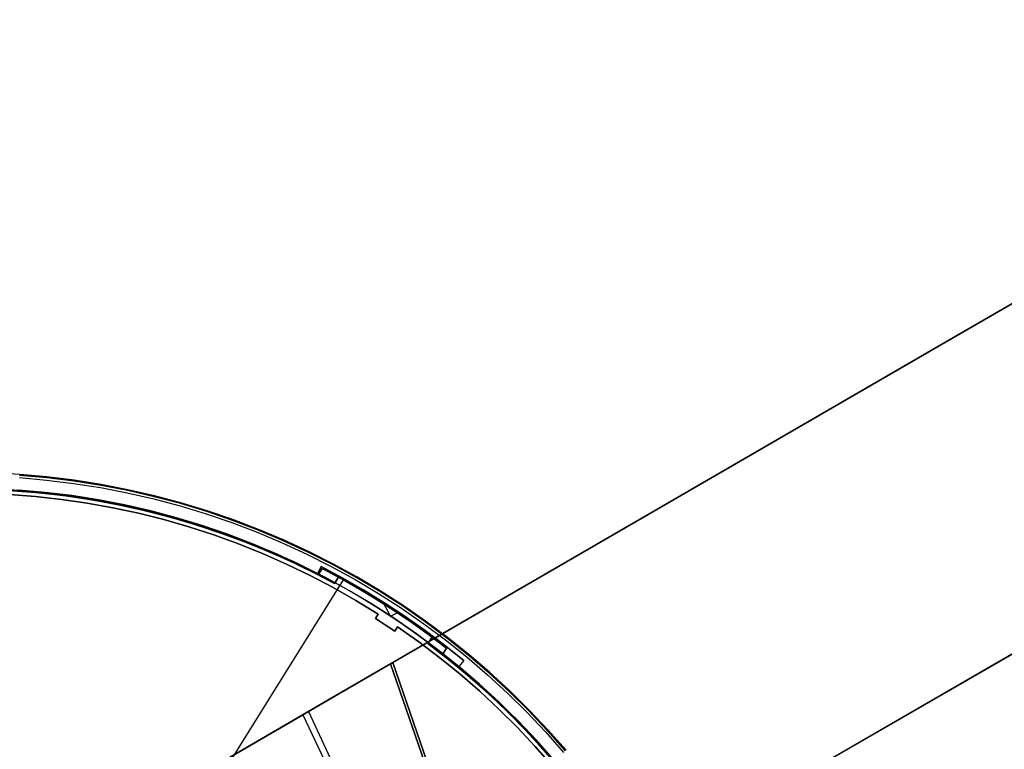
# Model space of a CAD drawing. Header units: millimetres. Extents: x 10871 to 12032, y -2698 to -1680.
# Tile 182 of 183: x 11462 to 11653, y -1948 to -1807. Entities that reach past the tile are written whole.
import ezdxf

# ---------------------------------------------------------------- set-up
doc = ezdxf.new("R2010")
doc.units = ezdxf.units.MM
for name, color, linetype in [('1', 7, 'Continuous'), ('color', 7, 'Continuous'), ('luz', 7, 'Continuous')]:
    doc.layers.add(name, color=color, linetype=linetype)

msp = doc.modelspace()

# ---------------------------------------------------------------- linework, layer by layer
at = {"layer": '1', "color": 7, "true_color": 0xffffff}
for p, q in [((11641.18, -1869.07, 46.12), (11748.74, -1806.87, 41.72)), ((11748.74, -1806.87, 41.72), (11641.18, -1869.07, 46.12)), ((11641.51, -1868.87, 51.89), (11748.96, -1806.74, 47.37)), ((11748.96, -1806.74, 47.37), (11641.51, -1868.87, 51.89)), ((11533.84, -1931.31, 53.97), (11641.18, -1869.07, 46.12)), ((11641.18, -1869.07, 46.12), (11533.84, -1931.31, 53.97)), ((11534.3, -1931.04, 60.04), (11641.51, -1868.87, 51.89)), ((11641.51, -1868.87, 51.89), (11534.3, -1931.04, 60.04)), ((11540.95, -1927.18, 53.34), (11618.52, -1882.19, 53.34)), ((11706.92, -1898.87, 50.99), (11553.39, -1987.51, 56.66)), ((11553.76, -1987.3, 62.69), (11707.16, -1898.74, 56.8)), ((11523.28, -1937.44, 55.2), (11533.84, -1931.31, 53.97)), ((11533.84, -1931.31, 53.97), (11523.28, -1937.44, 55.2)), ((11534.3, -1931.04, 60.04), (11523.87, -1937.1, 61.25)), ((11523.87, -1937.1, 61.25), (11534.3, -1931.04, 60.04)), ((11573.04, -2044.04, 59.36), (11533.84, -1931.31, 53.97)), ((11533.84, -1931.31, 53.97), (11573.04, -2044.04, 59.36)), ((11573.32, -2043.87, 65.37), (11534.3, -1931.04, 60.04)), ((11534.3, -1931.04, 60.04), (11573.32, -2043.87, 65.37)), ((11512.76, -1943.55, 56.85), (11523.28, -1937.44, 55.2)), ((11523.28, -1937.44, 55.2), (11512.76, -1943.55, 56.85)), ((11523.87, -1937.1, 61.25), (11513.48, -1943.13, 62.87)), ((11513.48, -1943.13, 62.87), (11523.87, -1937.1, 61.25)), ((11516.93, -1941.13, 62.29), (11567.23, -2047.46, 65.61)), ((11518.02, -1940.5, 55.97), (11567.64, -2047.22, 59.57)), ((11502.3, -1949.63, 58.9), (11512.76, -1943.55, 56.85)), ((11512.76, -1943.55, 56.85), (11502.3, -1949.63, 58.9)), ((11513.48, -1943.13, 62.87), (11503.15, -1949.13, 64.9)), ((11503.15, -1949.13, 64.9), (11513.48, -1943.13, 62.87))]:
    msp.add_line(p, q, dxfattribs=at)
at = {"layer": 'color', "color": 254, "true_color": 0xcad1ee}
for p, q in [((11462.17, -1894.69, -44.5), (11456.89, -1894.4, -44.5)), ((11462.17, -1894.69, -20.16), (11456.89, -1894.4, -20.16)), ((11462.17, -1894.69, -32.33), (11456.89, -1894.4, -32.33)), ((11462.12, -1895.29, -19.24), (11467.36, -1895.75, -19.24)), ((11467.41, -1895.31, -19.61), (11462.15, -1894.85, -19.61)), ((11467.43, -1895.15, -44.5), (11462.17, -1894.69, -44.5)), ((11467.43, -1895.15, -20.16), (11462.17, -1894.69, -20.16)), ((11467.43, -1895.15, -32.33), (11462.17, -1894.69, -32.33)), ((11467.36, -1895.75, -19.24), (11472.58, -1896.39, -19.24)), ((11472.65, -1895.96, -19.61), (11467.41, -1895.31, -19.61)), ((11472.67, -1895.79, -44.5), (11467.43, -1895.15, -44.5)), ((11472.67, -1895.79, -20.16), (11467.43, -1895.15, -20.16)), ((11472.67, -1895.79, -32.33), (11467.43, -1895.15, -32.33)), ((11477.86, -1896.78, -19.61), (11472.65, -1895.96, -19.61)), ((11477.89, -1896.62, -44.5), (11472.67, -1895.79, -44.5)), ((11477.89, -1896.62, -20.16), (11472.67, -1895.79, -20.16)), ((11477.89, -1896.62, -32.33), (11472.67, -1895.79, -32.33)), ((11460.23, -1897.57, -39.3), (11465.4, -1897.96, -39.3)), ((11460.23, -1897.57, -41.9), (11465.4, -1897.96, -41.9)), ((11467.11, -1898.13, -44.5), (11461.95, -1897.68, -44.5)), ((11465.4, -1897.96, -39.3), (11470.55, -1898.53, -39.3)), ((11465.4, -1897.96, -41.9), (11470.55, -1898.53, -41.9)), ((11472.58, -1896.39, -19.24), (11477.78, -1897.22, -19.24)), ((11477.78, -1897.22, -19.24), (11482.95, -1898.22, -19.24)), ((11483.04, -1897.78, -19.61), (11477.86, -1896.78, -19.61)), ((11483.07, -1897.62, -44.5), (11477.89, -1896.62, -44.5)), ((11483.07, -1897.62, -20.16), (11477.89, -1896.62, -20.16)), ((11483.07, -1897.62, -32.33), (11477.89, -1896.62, -32.33)), ((11488.18, -1898.97, -19.61), (11483.04, -1897.78, -19.61)), ((11488.22, -1898.81, -44.5), (11483.07, -1897.62, -44.5)), ((11488.22, -1898.81, -20.16), (11483.07, -1897.62, -20.16)), ((11488.22, -1898.81, -32.33), (11483.07, -1897.62, -32.33)), ((11465.21, -1898.95, -19.97), (11460.17, -1898.56, -19.97)), ((11465.21, -1898.95, -39.3), (11460.17, -1898.56, -39.3)), ((11460.17, -1898.56, -29.63), (11465.21, -1898.95, -29.63)), ((11470.23, -1899.5, -19.97), (11465.21, -1898.95, -19.97)), ((11470.23, -1899.5, -39.3), (11465.21, -1898.95, -39.3)), ((11465.21, -1898.95, -29.63), (11470.23, -1899.5, -29.63)), ((11472.25, -1898.76, -44.5), (11467.11, -1898.13, -44.5)), ((11475.23, -1900.23, -19.97), (11470.23, -1899.5, -19.97)), ((11475.23, -1900.23, -39.3), (11470.23, -1899.5, -39.3)), ((11470.23, -1899.5, -29.63), (11475.23, -1900.23, -29.63)), ((11470.55, -1898.53, -39.3), (11475.67, -1899.28, -39.3)), ((11470.55, -1898.53, -41.9), (11475.67, -1899.28, -41.9)), ((11477.37, -1899.57, -44.5), (11472.25, -1898.76, -44.5)), ((11475.67, -1899.28, -39.3), (11480.77, -1900.21, -39.3)), ((11475.67, -1899.28, -41.9), (11480.77, -1900.21, -41.9)), ((11482.45, -1900.56, -44.5), (11477.37, -1899.57, -44.5)), ((11482.95, -1898.22, -19.24), (11488.07, -1899.4, -19.24)), ((11488.07, -1899.4, -19.24), (11493.16, -1900.75, -19.24)), ((11493.28, -1900.32, -19.61), (11488.18, -1898.97, -19.61)), ((11493.32, -1900.16, -44.5), (11488.22, -1898.81, -44.5)), ((11493.32, -1900.16, -20.16), (11488.22, -1898.81, -20.16)), ((11493.32, -1900.16, -32.33), (11488.22, -1898.81, -32.33)), ((11480.2, -1901.12, -19.97), (11475.23, -1900.23, -19.97)), ((11480.2, -1901.12, -39.3), (11475.23, -1900.23, -39.3)), ((11475.23, -1900.23, -29.63), (11480.2, -1901.12, -29.63)), ((11485.14, -1902.18, -19.97), (11480.2, -1901.12, -19.97)), ((11485.14, -1902.18, -39.3), (11480.2, -1901.12, -39.3)), ((11480.2, -1901.12, -29.63), (11485.14, -1902.18, -29.63)), ((11480.77, -1900.21, -39.3), (11485.83, -1901.31, -39.3)), ((11480.77, -1900.21, -41.9), (11485.83, -1901.31, -41.9)), ((11487.5, -1901.72, -44.5), (11482.45, -1900.56, -44.5)), ((11485.83, -1901.31, -39.3), (11490.85, -1902.59, -39.3)), ((11485.83, -1901.31, -41.9), (11490.85, -1902.59, -41.9)), ((11492.5, -1903.05, -44.5), (11487.5, -1901.72, -44.5)), ((11493.16, -1900.75, -19.24), (11498.19, -1902.28, -19.24)), ((11498.33, -1901.86, -19.61), (11493.28, -1900.32, -19.61)), ((11498.38, -1901.7, -44.5), (11493.32, -1900.16, -44.5)), ((11498.38, -1901.7, -20.16), (11493.32, -1900.16, -20.16)), ((11498.38, -1901.7, -32.33), (11493.32, -1900.16, -32.33)), ((11503.32, -1903.56, -19.61), (11498.33, -1901.86, -19.61)), ((11503.37, -1903.41, -44.5), (11498.38, -1901.7, -44.5)), ((11503.37, -1903.41, -20.16), (11498.38, -1901.7, -20.16)), ((11503.37, -1903.41, -32.33), (11498.38, -1901.7, -32.33)), ((11490.04, -1903.41, -19.97), (11485.14, -1902.18, -19.97)), ((11490.04, -1903.41, -39.3), (11485.14, -1902.18, -39.3)), ((11485.14, -1902.18, -29.63), (11490.04, -1903.41, -29.63)), ((11494.89, -1904.8, -19.97), (11490.04, -1903.41, -19.97)), ((11494.89, -1904.8, -39.3), (11490.04, -1903.41, -39.3)), ((11490.04, -1903.41, -29.63), (11494.89, -1904.8, -29.63)), ((11490.85, -1902.59, -39.3), (11495.83, -1904.04, -39.3)), ((11490.85, -1902.59, -41.9), (11495.83, -1904.04, -41.9)), ((11497.45, -1904.56, -44.5), (11492.5, -1903.05, -44.5)), ((11498.19, -1902.28, -19.24), (11503.17, -1903.98, -19.24)), ((11508.25, -1905.44, -19.61), (11503.32, -1903.56, -19.61)), ((11508.31, -1905.29, -44.5), (11503.37, -1903.41, -44.5)), ((11508.31, -1905.29, -20.16), (11503.37, -1903.41, -20.16)), ((11508.31, -1905.29, -32.33), (11503.37, -1903.41, -32.33)), ((11499.7, -1906.36, -19.97), (11494.89, -1904.8, -19.97)), ((11499.7, -1906.36, -39.3), (11494.89, -1904.8, -39.3)), ((11494.89, -1904.8, -29.63), (11499.7, -1906.36, -29.63)), ((11495.83, -1904.04, -39.3), (11500.75, -1905.66, -39.3)), ((11495.83, -1904.04, -41.9), (11500.75, -1905.66, -41.9)), ((11502.35, -1906.23, -44.5), (11497.45, -1904.56, -44.5)), ((11500.75, -1905.66, -39.3), (11505.61, -1907.45, -39.3)), ((11500.75, -1905.66, -41.9), (11505.61, -1907.45, -41.9)), ((11503.17, -1903.98, -19.24), (11508.08, -1905.85, -19.24)), ((11513.11, -1907.49, -19.61), (11508.25, -1905.44, -19.61)), ((11513.18, -1907.34, -44.5), (11508.31, -1905.29, -44.5)), ((11513.18, -1907.34, -20.16), (11508.31, -1905.29, -20.16)), ((11513.18, -1907.34, -32.33), (11508.31, -1905.29, -32.33)), ((11504.45, -1908.07, -19.97), (11499.7, -1906.36, -19.97)), ((11504.45, -1908.07, -39.3), (11499.7, -1906.36, -39.3)), ((11499.7, -1906.36, -29.63), (11504.45, -1908.07, -29.63)), ((11507.19, -1908.07, -44.5), (11502.35, -1906.23, -44.5)), ((11505.61, -1907.45, -39.3), (11510.41, -1909.41, -39.3)), ((11505.61, -1907.45, -41.9), (11510.41, -1909.41, -41.9)), ((11508.08, -1905.85, -19.24), (11512.93, -1907.89, -19.24)), ((11517.9, -1909.7, -19.61), (11513.11, -1907.49, -19.61)), ((11517.97, -1909.56, -44.5), (11513.18, -1907.34, -44.5)), ((11517.97, -1909.56, -20.16), (11513.18, -1907.34, -20.16)), ((11517.97, -1909.56, -32.33), (11513.18, -1907.34, -32.33)), ((11509.13, -1909.95, -19.97), (11504.45, -1908.07, -19.97)), ((11509.13, -1909.95, -39.3), (11504.45, -1908.07, -39.3)), ((11504.45, -1908.07, -29.63), (11509.13, -1909.95, -29.63)), ((11511.97, -1910.08, -44.5), (11507.19, -1908.07, -44.5)), ((11510.41, -1909.41, -39.3), (11515.14, -1911.53, -39.3)), ((11510.41, -1909.41, -41.9), (11515.14, -1911.53, -41.9)), ((11512.93, -1907.89, -19.24), (11517.71, -1910.1, -19.24)), ((11513.76, -1911.99, -19.97), (11509.13, -1909.95, -19.97)), ((11513.76, -1911.99, -39.3), (11509.13, -1909.95, -39.3)), ((11509.13, -1909.95, -29.63), (11513.76, -1911.99, -29.63)), ((11516.67, -1912.26, -44.5), (11511.97, -1910.08, -44.5)), ((11517.71, -1910.1, -19.24), (11522.4, -1912.47, -19.24)), ((11522.61, -1912.08, -19.61), (11517.9, -1909.7, -19.61)), ((11522.69, -1911.94, -44.5), (11517.97, -1909.56, -44.5)), ((11522.69, -1911.94, -20.16), (11517.97, -1909.56, -20.16)), ((11522.69, -1911.94, -32.33), (11517.97, -1909.56, -32.33)), ((11518.31, -1914.18, -19.97), (11513.76, -1911.99, -19.97)), ((11518.31, -1914.18, -39.3), (11513.76, -1911.99, -39.3)), ((11513.76, -1911.99, -29.63), (11518.31, -1914.18, -29.63)), ((11515.14, -1911.53, -39.3), (11519.79, -1913.81, -39.3)), ((11515.14, -1911.53, -41.9), (11519.79, -1913.81, -41.9)), ((11521.29, -1914.59, -44.5), (11516.67, -1912.26, -44.5)), ((11519.79, -1913.81, -39.3), (11520.47, -1912.49, -39.3)), ((11519.79, -1913.81, -42.8), (11520.47, -1912.49, -42.8)), ((11520.47, -1912.49, -41.05), (11519.79, -1913.81, -41.05)), ((11520.13, -1913.15, -42.8), (11520.13, -1913.15, -39.3)), ((11520.47, -1912.49, -39.3), (11524.63, -1914.71, -39.3)), ((11520.47, -1912.49, -42.8), (11520.47, -1912.49, -39.3)), ((11524.63, -1914.71, -42.8), (11520.47, -1912.49, -42.8)), ((11520.47, -1912.49, -41.05), (11524.63, -1914.71, -41.05)), ((11522.4, -1912.47, -19.24), (11527.02, -1915, -19.24)), ((11527.23, -1914.62, -19.61), (11522.61, -1912.08, -19.61)), ((11527.32, -1914.48, -44.5), (11522.69, -1911.94, -44.5)), ((11527.32, -1914.48, -20.16), (11522.69, -1911.94, -20.16)), ((11527.32, -1914.48, -32.33), (11522.69, -1911.94, -32.33)), ((11522.78, -1916.52, -19.97), (11518.31, -1914.18, -19.97)), ((11522.78, -1916.52, -39.3), (11518.31, -1914.18, -39.3)), ((11518.31, -1914.18, -29.63), (11522.78, -1916.52, -29.63)), ((11519.79, -1913.81, -42.8), (11523.92, -1916.01, -42.8)), ((11519.79, -1913.81, -39.3), (11519.79, -1913.81, -42.8)), ((11525.83, -1917.08, -44.5), (11521.29, -1914.59, -44.5)), ((11524.63, -1914.71, -39.3), (11528.73, -1917.06, -39.3)), ((11528.73, -1917.06, -42.8), (11524.63, -1914.71, -42.8)), ((11524.63, -1914.71, -41.05), (11528.73, -1917.06, -41.05)), ((11527.02, -1915, -19.24), (11531.54, -1917.69, -19.24)), ((11531.77, -1917.32, -19.61), (11527.23, -1914.62, -19.61)), ((11531.86, -1917.18, -44.5), (11527.32, -1914.48, -44.5)), ((11531.86, -1917.18, -20.16), (11527.32, -1914.48, -20.16)), ((11531.86, -1917.18, -32.33), (11527.32, -1914.48, -32.33)), ((11527.17, -1919.02, -19.97), (11522.78, -1916.52, -19.97)), ((11527.17, -1919.02, -39.3), (11522.78, -1916.52, -39.3)), ((11522.78, -1916.52, -29.63), (11527.17, -1919.02, -29.63)), ((11523.92, -1916.01, -42.8), (11527.97, -1918.33, -42.8)), ((11530.28, -1919.73, -44.5), (11525.83, -1917.08, -44.5)), ((11528.73, -1917.06, -39.3), (11532.75, -1919.53, -39.3)), ((11532.75, -1919.53, -42.8), (11528.73, -1917.06, -42.8)), ((11528.73, -1917.06, -41.05), (11532.75, -1919.53, -41.05)), ((11527.97, -1918.33, -42.8), (11531.95, -1920.78, -42.8)), ((11531.54, -1917.69, -19.24), (11535.96, -1920.54, -19.24)), ((11536.21, -1920.17, -19.61), (11531.77, -1917.32, -19.61)), ((11536.3, -1920.03, -44.5), (11531.86, -1917.18, -44.5)), ((11536.3, -1920.03, -20.16), (11531.86, -1917.18, -20.16)), ((11536.3, -1920.03, -32.33), (11531.86, -1917.18, -32.33)), ((11531.48, -1921.66, -19.97), (11527.17, -1919.02, -19.97)), ((11531.48, -1921.66, -39.3), (11527.17, -1919.02, -39.3)), ((11527.17, -1919.02, -29.63), (11531.48, -1921.66, -29.63)), ((11534.63, -1922.53, -44.5), (11530.28, -1919.73, -44.5)), ((11531.95, -1920.78, -42.8), (11535.86, -1923.35, -42.8)), ((11533.76, -1921.95, -42.8), (11532.45, -1919.34, -42.8)), ((11532.75, -1919.53, -39.3), (11536.69, -1922.13, -39.3)), ((11536.69, -1922.13, -42.8), (11532.75, -1919.53, -42.8)), ((11532.75, -1919.53, -41.05), (11536.69, -1922.13, -41.05)), ((11534.73, -1920.81, -39.3), (11534.73, -1920.81, -42.8)), ((11535.96, -1920.54, -19.24), (11540.29, -1923.53, -19.24)), ((11540.55, -1923.17, -19.61), (11536.21, -1920.17, -19.61)), ((11540.64, -1923.04, -44.5), (11536.3, -1920.03, -44.5)), ((11540.64, -1923.04, -20.16), (11536.3, -1920.03, -20.16)), ((11540.64, -1923.04, -32.33), (11536.3, -1920.03, -32.33)), ((11530.93, -1922.5, -19.54), (11531.48, -1921.66, -19.97)), ((11530.93, -1922.5, -39.3), (11531.48, -1921.66, -39.3)), ((11531.48, -1921.66, -29.42), (11530.93, -1922.5, -29.42)), ((11534.68, -1924.97, -19.54), (11530.93, -1922.5, -19.54)), ((11530.93, -1922.5, -39.3), (11530.93, -1922.5, -19.54)), ((11534.68, -1924.97, -39.3), (11530.93, -1922.5, -39.3)), ((11530.93, -1922.5, -29.42), (11534.68, -1924.97, -29.42)), ((11531.2, -1922.08, -39.3), (11531.2, -1922.08, -19.75)), ((11531.48, -1921.66, -19.97), (11531.48, -1921.66, -39.3)), ((11535.45, -1921.29, -42.8), (11533.92, -1922.06, -42.8)), ((11538.89, -1925.48, -44.5), (11534.63, -1922.53, -44.5)), ((11536.69, -1922.13, -39.3), (11540.55, -1924.85, -39.3)), ((11540.55, -1924.85, -42.8), (11536.69, -1922.13, -42.8)), ((11536.69, -1922.13, -41.05), (11540.55, -1924.85, -41.05)), ((11532.82, -1923.72, -19.54), (11532.82, -1923.72, -39.3)), ((11535.23, -1924.14, -19.97), (11534.68, -1924.97, -19.54)), ((11534.68, -1924.97, -39.3), (11535.23, -1924.14, -39.3)), ((11534.68, -1924.97, -29.42), (11535.23, -1924.14, -29.42)), ((11534.96, -1924.56, -39.3), (11534.96, -1924.56, -19.75)), ((11539.36, -1927.05, -19.97), (11535.23, -1924.14, -19.97)), ((11535.23, -1924.14, -39.3), (11535.23, -1924.14, -19.97)), ((11539.36, -1927.05, -39.3), (11535.23, -1924.14, -39.3)), ((11535.23, -1924.14, -29.63), (11539.36, -1927.05, -29.63)), ((11535.86, -1923.35, -42.8), (11539.68, -1926.04, -42.8)), ((11540.29, -1923.53, -19.24), (11544.51, -1926.68, -19.24)), ((11544.78, -1926.33, -19.61), (11540.55, -1923.17, -19.61)), ((11544.88, -1926.19, -44.5), (11540.64, -1923.04, -44.5)), ((11544.88, -1926.19, -20.16), (11540.64, -1923.04, -20.16)), ((11544.88, -1926.19, -32.33), (11540.64, -1923.04, -32.33)), ((11534.68, -1924.97, -19.54), (11534.68, -1924.97, -39.3)), ((11543.04, -1928.57, -44.5), (11538.89, -1925.48, -44.5)), ((11539.68, -1926.04, -42.8), (11543.41, -1928.86, -42.8)), ((11540.55, -1924.85, -39.3), (11544.32, -1927.68, -39.3)), ((11544.32, -1927.68, -42.8), (11540.55, -1924.85, -42.8)), ((11540.55, -1924.85, -41.05), (11544.32, -1927.68, -41.05)), ((11548.9, -1929.62, -19.61), (11544.78, -1926.33, -19.61)), ((11549, -1929.49, -44.5), (11544.88, -1926.19, -44.5)), ((11549, -1929.49, -20.16), (11544.88, -1926.19, -20.16)), ((11549, -1929.49, -32.33), (11544.88, -1926.19, -32.33)), ((11543.39, -1930.1, -19.97), (11539.36, -1927.05, -19.97)), ((11543.39, -1930.1, -39.3), (11539.36, -1927.05, -39.3)), ((11539.36, -1927.05, -29.63), (11543.39, -1930.1, -29.63)), ((11544.32, -1927.68, -39.3), (11548.01, -1930.64, -39.3)), ((11548.01, -1930.64, -42.8), (11544.32, -1927.68, -42.8)), ((11544.32, -1927.68, -41.05), (11548.01, -1930.64, -41.05)), ((11544.51, -1926.68, -19.24), (11548.61, -1929.96, -19.24)), ((11547.09, -1931.8, -44.5), (11543.04, -1928.57, -44.5)), ((11547.31, -1933.29, -19.97), (11543.39, -1930.1, -19.97)), ((11547.31, -1933.29, -39.3), (11543.39, -1930.1, -39.3)), ((11543.39, -1930.1, -29.63), (11547.31, -1933.29, -29.63)), ((11543.41, -1928.86, -42.8), (11547.06, -1931.78, -42.8)), ((11548.61, -1929.96, -19.24), (11552.61, -1933.39, -19.24)), ((11552.9, -1933.06, -19.61), (11548.9, -1929.62, -19.61)), ((11553.01, -1932.93, -44.5), (11549, -1929.49, -44.5)), ((11553.01, -1932.93, -20.16), (11549, -1929.49, -20.16)), ((11553.01, -1932.93, -32.33), (11549, -1929.49, -32.33)), ((11548.01, -1930.64, -42.8), (11547.06, -1931.78, -42.8)), ((11548.01, -1930.64, -39.3), (11547.06, -1931.78, -39.3)), ((11548.01, -1930.64, -41.05), (11547.06, -1931.78, -41.05)), ((11547.06, -1931.78, -39.3), (11550.99, -1935.15, -39.3)), ((11547.06, -1931.78, -42.8), (11547.06, -1931.78, -39.3)), ((11547.06, -1931.78, -41.9), (11550.99, -1935.15, -41.9)), ((11551.02, -1935.18, -44.5), (11547.09, -1931.8, -44.5)), ((11547.53, -1931.21, -42.8), (11547.53, -1931.21, -39.3)), ((11548.01, -1930.64, -39.3), (11548.01, -1930.64, -42.8)), ((11551.12, -1936.6, -19.97), (11547.31, -1933.29, -19.97)), ((11551.12, -1936.6, -39.3), (11547.31, -1933.29, -39.3)), ((11547.31, -1933.29, -29.63), (11551.12, -1936.6, -29.63)), ((11552.61, -1933.39, -19.24), (11556.48, -1936.95, -19.24)), ((11556.78, -1936.63, -19.61), (11552.9, -1933.06, -19.61)), ((11556.9, -1936.51, -44.5), (11553.01, -1932.93, -44.5)), ((11556.9, -1936.51, -20.16), (11553.01, -1932.93, -20.16)), ((11556.9, -1936.51, -32.33), (11553.01, -1932.93, -32.33)), ((11550.99, -1935.15, -39.3), (11554.81, -1938.66, -39.3)), ((11550.99, -1935.15, -41.9), (11554.81, -1938.66, -41.9)), ((11554.83, -1938.68, -44.5), (11551.02, -1935.18, -44.5)), ((11554.81, -1940.05, -19.97), (11551.12, -1936.6, -19.97)), ((11554.81, -1940.05, -39.3), (11551.12, -1936.6, -39.3)), ((11551.12, -1936.6, -29.63), (11554.81, -1940.05, -29.63)), ((11556.48, -1936.95, -19.24), (11560.23, -1940.64, -19.24)), ((11560.54, -1940.33, -19.61), (11556.78, -1936.63, -19.61)), ((11560.66, -1940.22, -44.5), (11556.9, -1936.51, -44.5)), ((11560.66, -1940.22, -20.16), (11556.9, -1936.51, -20.16)), ((11560.66, -1940.22, -32.33), (11556.9, -1936.51, -32.33)), ((11554.81, -1938.66, -39.3), (11558.5, -1942.3, -39.3)), ((11554.81, -1938.66, -41.9), (11558.5, -1942.3, -41.9)), ((11558.52, -1942.32, -44.5), (11554.83, -1938.68, -44.5)), ((11558.39, -1943.62, -19.97), (11554.81, -1940.05, -19.97)), ((11558.39, -1943.62, -39.3), (11554.81, -1940.05, -39.3)), ((11554.81, -1940.05, -29.63), (11558.39, -1943.62, -29.63)), ((11560.23, -1940.64, -19.24), (11563.84, -1944.46, -19.24)), ((11564.17, -1944.16, -19.61), (11560.54, -1940.33, -19.61)), ((11564.29, -1944.05, -44.5), (11560.66, -1940.22, -44.5)), ((11564.29, -1944.05, -20.16), (11560.66, -1940.22, -20.16)), ((11564.29, -1944.05, -32.33), (11560.66, -1940.22, -32.33)), ((11561.84, -1947.3, -19.97), (11558.39, -1943.62, -19.97)), ((11561.84, -1947.3, -39.3), (11558.39, -1943.62, -39.3)), ((11558.39, -1943.62, -29.63), (11561.84, -1947.3, -29.63)), ((11558.5, -1942.3, -39.3), (11562.06, -1946.06, -39.3)), ((11558.5, -1942.3, -41.9), (11562.06, -1946.06, -41.9)), ((11562.08, -1946.08, -44.5), (11558.52, -1942.32, -44.5)), ((11563.84, -1944.46, -19.24), (11567.32, -1948.41, -19.24)), ((11567.66, -1948.12, -19.61), (11564.17, -1944.16, -19.61)), ((11567.79, -1948.01, -44.5), (11564.29, -1944.05, -44.5)), ((11567.79, -1948.01, -20.16), (11564.29, -1944.05, -20.16)), ((11567.79, -1948.01, -32.33), (11564.29, -1944.05, -32.33)), ((11565.16, -1951.1, -19.97), (11561.84, -1947.3, -19.97)), ((11565.16, -1951.1, -39.3), (11561.84, -1947.3, -39.3)), ((11561.84, -1947.3, -29.63), (11565.16, -1951.1, -29.63)), ((11562.06, -1946.06, -39.3), (11565.49, -1949.94, -39.3)), ((11562.06, -1946.06, -41.9), (11565.49, -1949.94, -41.9)), ((11565.5, -1949.96, -44.5), (11562.08, -1946.08, -44.5))]:
    msp.add_line(p, q, dxfattribs=at)
at = {"layer": 'luz', "color": 254, "true_color": 0xcad1ee}
for p, q in [((11460.15, -1897.76, -39.75), (11465.21, -1898.14, -39.75)), ((11465.21, -1898.14, -40.5), (11460.15, -1897.76, -40.5)), ((11466.06, -1898.22, -41.25), (11460.94, -1897.81, -41.25)), ((11460.94, -1897.81, -41.25), (11466.06, -1898.22, -41.25)), ((11461.67, -1897.86, -42.75), (11466.72, -1898.29, -42.75)), ((11461.67, -1897.86, -42), (11466.72, -1898.29, -42)), ((11465.21, -1898.14, -39.75), (11470.25, -1898.7, -39.75)), ((11470.25, -1898.7, -40.5), (11465.21, -1898.14, -40.5)), ((11471.15, -1898.81, -41.25), (11466.06, -1898.22, -41.25)), ((11466.06, -1898.22, -41.25), (11471.15, -1898.81, -41.25)), ((11466.72, -1898.29, -42.75), (11471.76, -1898.9, -42.75)), ((11466.72, -1898.29, -42), (11471.76, -1898.9, -42)), ((11470.25, -1898.7, -39.75), (11475.27, -1899.42, -39.75)), ((11475.27, -1899.42, -40.5), (11470.25, -1898.7, -40.5)), ((11476.23, -1899.58, -41.25), (11471.15, -1898.81, -41.25)), ((11471.15, -1898.81, -41.25), (11476.23, -1899.58, -41.25)), ((11471.76, -1898.9, -42.75), (11476.77, -1899.67, -42.75)), ((11471.76, -1898.9, -42), (11476.77, -1899.67, -42)), ((11475.27, -1899.42, -39.75), (11480.26, -1900.31, -39.75)), ((11480.26, -1900.31, -40.5), (11475.27, -1899.42, -40.5)), ((11481.27, -1900.52, -41.25), (11476.23, -1899.58, -41.25)), ((11476.23, -1899.58, -41.25), (11481.27, -1900.52, -41.25)), ((11476.77, -1899.67, -42.75), (11481.75, -1900.61, -42.75)), ((11476.77, -1899.67, -42), (11481.75, -1900.61, -42)), ((11480.26, -1900.31, -39.75), (11485.22, -1901.38, -39.75)), ((11485.22, -1901.38, -40.5), (11480.26, -1900.31, -40.5)), ((11486.28, -1901.63, -41.25), (11481.27, -1900.52, -41.25)), ((11481.27, -1900.52, -41.25), (11486.28, -1901.63, -41.25)), ((11481.75, -1900.61, -42.75), (11486.7, -1901.73, -42.75)), ((11481.75, -1900.61, -42), (11486.7, -1901.73, -42)), ((11485.22, -1901.38, -39.75), (11490.14, -1902.6, -39.75)), ((11490.14, -1902.6, -40.5), (11485.22, -1901.38, -40.5)), ((11491.25, -1902.91, -41.25), (11486.28, -1901.63, -41.25)), ((11486.28, -1901.63, -41.25), (11491.25, -1902.91, -41.25)), ((11486.7, -1901.73, -42.75), (11491.6, -1903, -42.75)), ((11486.7, -1901.73, -42), (11491.6, -1903, -42)), ((11490.14, -1902.6, -39.75), (11495.01, -1904, -39.75)), ((11495.01, -1904, -40.5), (11490.14, -1902.6, -40.5)), ((11496.17, -1904.36, -41.25), (11491.25, -1902.91, -41.25)), ((11491.25, -1902.91, -41.25), (11496.17, -1904.36, -41.25)), ((11491.6, -1903, -42.75), (11496.46, -1904.45, -42.75)), ((11491.6, -1903, -42), (11496.46, -1904.45, -42)), ((11495.01, -1904, -39.75), (11499.84, -1905.56, -39.75)), ((11499.84, -1905.56, -40.5), (11495.01, -1904, -40.5)), ((11501.04, -1905.98, -41.25), (11496.17, -1904.36, -41.25)), ((11496.17, -1904.36, -41.25), (11501.04, -1905.98, -41.25)), ((11496.46, -1904.45, -42.75), (11501.27, -1906.06, -42.75)), ((11496.46, -1904.45, -42), (11501.27, -1906.06, -42)), ((11499.84, -1905.56, -39.75), (11504.61, -1907.28, -39.75)), ((11504.61, -1907.28, -40.5), (11499.84, -1905.56, -40.5)), ((11505.85, -1907.76, -41.25), (11501.04, -1905.98, -41.25)), ((11501.04, -1905.98, -41.25), (11505.85, -1907.76, -41.25)), ((11501.27, -1906.06, -42.75), (11506.02, -1907.83, -42.75)), ((11501.27, -1906.06, -42), (11506.02, -1907.83, -42)), ((11504.61, -1907.28, -39.75), (11509.31, -1909.16, -39.75)), ((11509.31, -1909.16, -40.5), (11504.61, -1907.28, -40.5)), ((11510.6, -1909.71, -41.25), (11505.85, -1907.76, -41.25)), ((11505.85, -1907.76, -41.25), (11510.6, -1909.71, -41.25)), ((11506.02, -1907.83, -42.75), (11510.71, -1909.75, -42.75)), ((11506.02, -1907.83, -42), (11510.71, -1909.75, -42)), ((11509.31, -1909.16, -39.75), (11513.96, -1911.2, -39.75)), ((11513.96, -1911.2, -40.5), (11509.31, -1909.16, -40.5)), ((11515.28, -1911.82, -41.25), (11510.6, -1909.71, -41.25)), ((11510.6, -1909.71, -41.25), (11515.28, -1911.82, -41.25)), ((11510.71, -1909.75, -42.75), (11515.33, -1911.84, -42.75)), ((11510.71, -1909.75, -42), (11515.33, -1911.84, -42)), ((11513.96, -1911.2, -39.75), (11518.53, -1913.39, -39.75)), ((11518.53, -1913.39, -40.5), (11513.96, -1911.2, -40.5)), ((11519.88, -1914.08, -41.25), (11515.28, -1911.82, -41.25)), ((11515.28, -1911.82, -41.25), (11519.88, -1914.08, -41.25)), ((11515.33, -1911.84, -42.75), (11519.88, -1914.08, -42.75)), ((11515.33, -1911.84, -42), (11519.88, -1914.08, -42)), ((11519.88, -1914.08, -42.75), (11520.65, -1912.85, -42.75)), ((11519.88, -1914.08, -41.25), (11520.65, -1912.85, -41.25)), ((11520.65, -1912.85, -42), (11519.88, -1914.08, -42)), ((11520.65, -1912.85, -42.75), (11525.06, -1915.21, -42.75)), ((11520.65, -1912.85, -42.75), (11520.65, -1912.85, -41.25)), ((11520.65, -1912.85, -41.25), (11523.82, -1914.53, -41.25)), ((11520.65, -1912.85, -42), (11525.06, -1915.21, -42)), ((11524.73, -1915.03, -42.75), (11364.66, -2171.22, -42.75)), ((11524.73, -1915.03, -41.25), (11364.66, -2171.22, -41.25)), ((11518.53, -1913.39, -39.75), (11523.02, -1915.74, -39.75)), ((11523.02, -1915.74, -40.5), (11518.53, -1913.39, -40.5)), ((11523.02, -1915.74, -41.25), (11519.88, -1914.08, -41.25)), ((11519.88, -1914.08, -42.75), (11519.88, -1914.08, -41.25)), ((11520.27, -1913.47, -41.25), (11520.27, -1913.47, -42.75)), ((11523.82, -1914.53, -41.25), (11523.02, -1915.74, -41.25)), ((11523.02, -1915.74, -39.75), (11523.82, -1914.53, -39.75)), ((11523.82, -1914.53, -40.5), (11523.02, -1915.74, -40.5)), ((11523.42, -1915.14, -41.25), (11523.42, -1915.14, -39.75)), ((11523.82, -1914.53, -41.25), (11523.82, -1914.53, -39.75)), ((11523.82, -1914.53, -39.75), (11528.17, -1917, -39.75)), ((11527.56, -1916.64, -41.25), (11523.82, -1914.53, -41.25)), ((11528.17, -1917, -40.5), (11523.82, -1914.53, -40.5)), ((11523.82, -1914.53, -41.25), (11527.56, -1916.64, -41.25)), ((11523.02, -1915.74, -41.25), (11523.02, -1915.74, -39.75)), ((11525.06, -1915.21, -42.75), (11529.39, -1917.73, -42.75)), ((11525.06, -1915.21, -42), (11529.39, -1917.73, -42)), ((11531.23, -1918.85, -41.25), (11527.56, -1916.64, -41.25)), ((11527.56, -1916.64, -41.25), (11531.23, -1918.85, -41.25)), ((11528.17, -1917, -39.75), (11532.44, -1919.61, -39.75)), ((11532.44, -1919.61, -40.5), (11528.17, -1917, -40.5)), ((11529.39, -1917.73, -42.75), (11533.64, -1920.38, -42.75)), ((11529.39, -1917.73, -42), (11533.64, -1920.38, -42)), ((11534.84, -1921.16, -41.25), (11531.23, -1918.85, -41.25)), ((11531.23, -1918.85, -41.25), (11534.84, -1921.16, -41.25)), ((11531.53, -1919.03, -41.25), (11531.53, -1919.03, -42.75)), ((11532.44, -1919.61, -39.75), (11536.62, -1922.36, -39.75)), ((11536.62, -1922.36, -40.5), (11532.44, -1919.61, -40.5)), ((11533.64, -1920.38, -42.75), (11537.79, -1923.17, -42.75)), ((11533.64, -1920.38, -42), (11537.79, -1923.17, -42)), ((11534.55, -1920.97, -41.25), (11534.55, -1920.97, -39.75)), ((11538.38, -1923.58, -41.25), (11534.84, -1921.16, -41.25)), ((11534.84, -1921.16, -41.25), (11538.38, -1923.58, -41.25)), ((11536.62, -1922.36, -39.75), (11540.71, -1925.25, -39.75)), ((11540.71, -1925.25, -40.5), (11536.62, -1922.36, -40.5)), ((11537.79, -1923.17, -42.75), (11541.85, -1926.1, -42.75)), ((11537.79, -1923.17, -42), (11541.85, -1926.1, -42)), ((11541.85, -1926.1, -41.25), (11538.38, -1923.58, -41.25)), ((11538.38, -1923.58, -41.25), (11541.85, -1926.1, -41.25)), ((11540.71, -1925.25, -39.75), (11544.7, -1928.27, -39.75)), ((11544.7, -1928.27, -40.5), (11540.71, -1925.25, -40.5)), ((11541.85, -1926.1, -42.75), (11541.08, -1927.33, -42.75)), ((11541.85, -1926.1, -41.25), (11541.08, -1927.33, -41.25)), ((11541.85, -1926.1, -42), (11541.08, -1927.33, -42)), ((11544.7, -1928.27, -41.25), (11541.85, -1926.1, -41.25)), ((11541.85, -1926.1, -42.75), (11541.85, -1926.1, -41.25)), ((11541.08, -1927.33, -41.25), (11541.08, -1927.33, -42.75)), ((11541.08, -1927.33, -42.75), (11545.09, -1930.43, -42.75)), ((11541.08, -1927.33, -41.25), (11543.9, -1929.49, -41.25)), ((11541.08, -1927.33, -42), (11545.09, -1930.43, -42)), ((11541.47, -1926.71, -42.75), (11541.47, -1926.71, -41.25)), ((11543.9, -1929.49, -41.25), (11544.7, -1928.27, -41.25)), ((11544.7, -1928.27, -39.75), (11543.9, -1929.49, -39.75)), ((11543.9, -1929.49, -40.5), (11544.7, -1928.27, -40.5)), ((11544.7, -1928.27, -41.25), (11544.7, -1928.27, -39.75)), ((11543.9, -1929.49, -41.25), (11543.9, -1929.49, -39.75)), ((11543.9, -1929.49, -39.75), (11547.84, -1932.69, -39.75)), ((11547.88, -1932.73, -41.25), (11543.9, -1929.49, -41.25)), ((11547.84, -1932.69, -40.5), (11543.9, -1929.49, -40.5)), ((11543.9, -1929.49, -41.25), (11547.88, -1932.73, -41.25)), ((11544.3, -1928.88, -41.25), (11544.3, -1928.88, -39.75)), ((11545.09, -1930.43, -42.75), (11548.99, -1933.67, -42.75)), ((11545.09, -1930.43, -42), (11548.99, -1933.67, -42)), ((11547.84, -1932.69, -39.75), (11551.66, -1936.02, -39.75)), ((11551.66, -1936.02, -40.5), (11547.84, -1932.69, -40.5)), ((11551.75, -1936.1, -41.25), (11547.88, -1932.73, -41.25)), ((11547.88, -1932.73, -41.25), (11551.75, -1936.1, -41.25)), ((11548.99, -1933.67, -42.75), (11552.78, -1937.04, -42.75)), ((11548.99, -1933.67, -42), (11552.78, -1937.04, -42)), ((11551.66, -1936.02, -39.75), (11555.37, -1939.48, -39.75)), ((11555.37, -1939.48, -40.5), (11551.66, -1936.02, -40.5)), ((11555.5, -1939.6, -41.25), (11551.75, -1936.1, -41.25)), ((11551.75, -1936.1, -41.25), (11555.5, -1939.6, -41.25)), ((11552.78, -1937.04, -42.75), (11556.46, -1940.54, -42.75)), ((11552.78, -1937.04, -42), (11556.46, -1940.54, -42)), ((11555.37, -1939.48, -39.75), (11558.96, -1943.06, -39.75)), ((11558.96, -1943.06, -40.5), (11555.37, -1939.48, -40.5)), ((11559.13, -1943.23, -41.25), (11555.5, -1939.6, -41.25)), ((11555.5, -1939.6, -41.25), (11559.13, -1943.23, -41.25)), ((11556.46, -1940.54, -42.75), (11560.01, -1944.15, -42.75)), ((11556.46, -1940.54, -42), (11560.01, -1944.15, -42)), ((11558.96, -1943.06, -39.75), (11562.43, -1946.76, -39.75)), ((11562.43, -1946.76, -40.5), (11558.96, -1943.06, -40.5)), ((11562.63, -1946.98, -41.25), (11559.13, -1943.23, -41.25)), ((11559.13, -1943.23, -41.25), (11562.63, -1946.98, -41.25)), ((11560.01, -1944.15, -42.75), (11563.44, -1947.89, -42.75)), ((11560.01, -1944.15, -42), (11563.44, -1947.89, -42)), ((11562.43, -1946.76, -39.75), (11565.76, -1950.57, -39.75)), ((11565.76, -1950.57, -40.5), (11562.43, -1946.76, -40.5)), ((11566, -1950.85, -41.25), (11562.63, -1946.98, -41.25)), ((11562.63, -1946.98, -41.25), (11566, -1950.85, -41.25))]:
    msp.add_line(p, q, dxfattribs=at)

doc.saveas('drawing.dxf')
